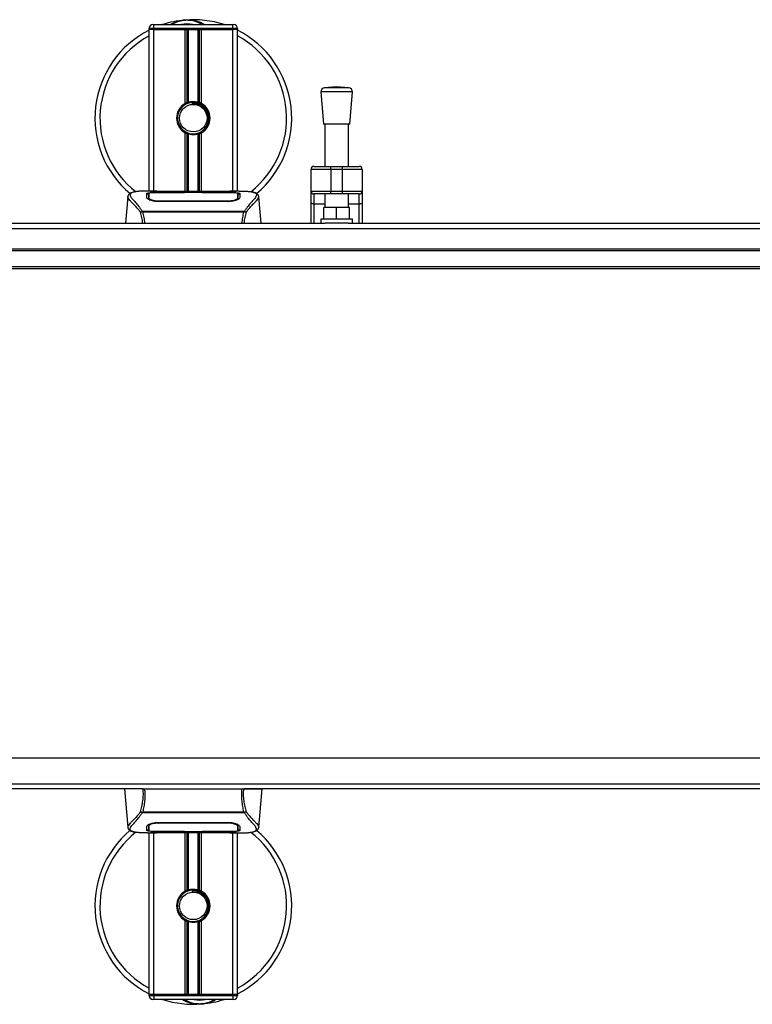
# Model space of a CAD drawing. Header units: millimetres. Extents: x 0 to 420, y 0 to 297.
# Tile 4 of 104: x 69 to 90, y 92 to 120. Entities that reach past the tile are written whole.
import ezdxf

# ---------------------------------------------------------------- set-up
doc = ezdxf.new("R2010")
doc.units = ezdxf.units.MM

msp = doc.modelspace()

# ---------------------------------------------------------------- linework, layer by layer
at = {"color": 7, "linetype": 'Continuous', "lineweight": 25}
for p, q in [((72.64738, 119.37927), (72.64738, 119.4069)), ((72.78553, 119.4069), (72.64738, 119.4069)), ((72.64738, 114.84781), (72.64738, 119.37927)), ((72.78553, 119.37927), (72.64738, 119.37927)), ((72.78553, 119.37927), (72.64738, 119.37927)), ((72.7579, 119.51742), (72.78553, 119.51742)), ((72.78553, 119.4069), (72.78553, 119.51742)), ((72.78553, 119.51742), (74.996, 119.51742)), ((72.78553, 119.4069), (72.78553, 119.37927)), ((74.996, 119.4069), (72.78553, 119.4069)), ((73.66143, 119.37927), (72.78553, 119.37927)), ((72.78553, 119.37927), (74.996, 119.37927)), ((72.78553, 114.84781), (72.78553, 119.37927)), ((73.66143, 117.30242), (73.66143, 119.37927)), ((73.72134, 117.33059), (73.72134, 119.37927)), ((73.75306, 117.34158), (73.75306, 119.37927)), ((74.02848, 117.34158), (74.02848, 119.37927)), ((74.0602, 117.33059), (74.0602, 119.37927)), ((74.1201, 117.30242), (74.1201, 119.37927)), ((74.996, 119.37927), (74.1201, 119.37927)), ((74.996, 119.51742), (75.02363, 119.51742)), ((74.996, 119.4069), (74.996, 119.51742)), ((74.996, 119.37927), (74.996, 119.4069)), ((75.13416, 119.4069), (74.996, 119.4069)), ((75.13416, 119.37927), (74.996, 119.37927)), ((75.13416, 119.37927), (74.996, 119.37927)), ((74.996, 114.84781), (74.996, 119.37927)), ((75.13416, 119.4069), (75.13416, 119.37927)), ((75.13416, 114.84781), (75.13416, 119.37927)), ((77.91498, 117.7727), (77.57468, 117.74673)), ((78.25528, 117.74673), (77.57468, 117.74673)), ((78.25528, 117.74673), (77.91498, 117.7727)), ((77.47289, 117.62812), (77.54196, 116.72272)), ((78.35708, 117.62812), (77.47289, 117.62812)), ((78.288, 116.72272), (78.35708, 117.62812)), ((73.85244, 117.33292), (73.85547, 117.29802)), ((78.288, 116.72272), (77.54196, 116.72272)), ((77.58341, 116.72272), (77.58341, 115.53858)), ((78.24655, 115.53858), (78.24655, 116.72272)), ((73.66143, 114.83284), (73.66143, 116.48256)), ((73.72134, 114.83284), (73.72134, 116.45439)), ((73.75306, 114.83284), (73.75306, 116.4434)), ((74.02848, 114.83284), (74.02848, 116.4434)), ((74.0602, 114.83284), (74.0602, 116.45439)), ((74.1201, 114.83284), (74.1201, 116.48256)), ((77.27947, 115.53858), (77.7492, 115.53858)), ((77.7492, 115.45569), (77.7492, 115.53858)), ((77.7492, 115.53858), (78.08077, 115.53858)), ((78.08077, 115.45569), (78.08077, 115.53858)), ((78.08077, 115.53858), (78.55049, 115.53858)), ((77.19658, 114.84781), (77.19658, 115.45569)), ((77.7492, 115.45569), (77.19658, 115.45569)), ((78.08077, 115.45569), (77.7492, 115.45569)), ((77.7492, 115.45569), (77.7492, 114.84781)), ((78.08077, 114.84781), (78.08077, 115.45569)), ((78.63338, 115.45569), (78.08077, 115.45569)), ((78.63338, 115.45569), (78.63338, 114.84781)), ((72.05119, 114.68553), (71.98663, 113.94761)), ((72.05107, 114.68335), (72.05216, 114.68544)), ((72.86565, 114.84781), (72.60766, 114.84781)), ((72.63751, 114.68574), (72.63746, 114.67847)), ((73.66968, 114.80371), (72.91457, 114.80381)), ((72.92369, 114.80819), (73.64209, 114.80819)), ((72.92369, 114.80381), (72.92369, 114.80819)), ((74.71997, 114.83284), (73.06157, 114.83284)), ((74.71993, 114.8328), (73.06161, 114.8328)), ((73.64209, 114.81824), (74.13945, 114.81824)), ((73.64209, 114.81824), (73.64209, 114.80819)), ((73.64209, 114.80819), (73.64209, 114.80371)), ((73.66968, 114.80371), (73.66968, 114.81425)), ((74.11177, 114.81425), (73.66968, 114.81425)), ((74.11177, 114.80371), (74.11177, 114.81425)), ((74.11177, 114.81425), (74.11177, 114.80371)), ((74.13945, 114.81824), (74.13945, 114.80819)), ((74.13945, 114.80819), (74.85785, 114.80819)), ((74.13945, 114.80819), (74.13945, 114.80371)), ((74.85785, 114.80381), (74.85785, 114.80819)), ((75.17406, 114.84781), (74.92075, 114.84781)), ((75.0783, 114.84436), (75.06795, 114.84326)), ((75.14405, 114.68403), (75.14348, 114.77792)), ((75.14429, 114.64465), (75.14403, 114.68403)), ((75.73047, 114.68335), (75.72937, 114.68544)), ((75.7949, 113.94761), (75.73034, 114.68553)), ((77.19658, 114.84781), (77.7492, 114.84781)), ((77.19658, 114.52968), (77.19658, 114.84781)), ((77.7492, 114.76491), (77.27947, 114.76491)), ((77.27947, 114.76491), (77.27947, 114.48213)), ((77.58341, 114.76491), (77.58341, 114.3897)), ((77.7492, 114.84781), (78.08077, 114.84781)), ((77.7492, 114.76491), (77.7492, 114.84781)), ((78.08077, 114.76491), (77.7492, 114.76491)), ((78.08077, 114.84781), (78.63338, 114.84781)), ((78.08077, 114.76491), (78.08077, 114.84781)), ((78.55049, 114.76491), (78.08077, 114.76491)), ((78.24655, 114.3897), (78.24655, 114.76491)), ((78.55049, 114.48213), (78.55049, 114.76491)), ((78.63338, 114.84781), (78.63338, 114.52968)), ((72.91741, 114.57222), (72.91688, 114.55137)), ((74.85785, 114.5509), (72.92369, 114.5509)), ((74.85715, 114.5722), (74.85735, 114.5722)), ((75.14137, 114.6582), (75.14231, 114.62058)), ((77.19658, 113.94761), (77.19658, 114.52968)), ((77.58341, 114.48213), (77.27947, 114.48213)), ((77.27947, 114.48213), (77.27947, 113.94761)), ((78.55049, 114.48213), (78.24655, 114.48213)), ((78.55049, 113.94761), (78.55049, 114.48213)), ((78.63338, 114.52968), (78.63338, 113.94761)), ((72.44983, 114.26799), (72.45591, 114.28231)), ((72.45591, 114.28231), (75.32634, 114.28231)), ((75.31178, 114.25135), (72.46969, 114.25135)), ((75.32634, 114.28231), (75.33156, 114.2682)), ((77.55578, 114.05813), (77.55578, 114.3897)), ((77.91498, 114.3897), (77.55578, 114.3897)), ((77.91498, 114.05813), (77.91498, 114.3897)), ((78.27418, 114.3897), (77.91498, 114.3897)), ((78.27418, 114.05813), (78.27418, 114.3897)), ((57.42278, 113.94761), (77.5914, 113.94761)), ((77.47289, 114.05813), (77.47289, 113.94761)), ((78.35708, 114.05813), (77.47289, 114.05813)), ((78.23856, 113.94761), (77.5914, 113.94761)), ((78.23856, 113.94761), (102.45917, 113.94761)), ((78.35708, 113.94761), (78.35708, 114.05813)), ((57.42278, 113.79628), (223.20794, 113.79628)), ((57.42278, 113.22921), (223.20794, 113.22921)), ((57.42278, 113.17395), (223.20794, 113.17395)), ((57.42278, 112.73185), (223.20794, 112.73185)), ((57.42278, 112.67659), (223.20794, 112.67659)), ((222.76584, 98.93243), (56.98068, 98.93243)), ((57.8925, 98.21403), (139.26538, 98.21403)), ((72.47241, 98.07587), (64.61561, 98.07587)), ((71.95661, 98.07587), (72.05119, 96.99477)), ((72.52203, 98.07587), (75.2595, 98.07587)), ((138.897, 98.07587), (75.30914, 98.07587)), ((75.73034, 96.99477), (75.82493, 98.07587)), ((72.4552, 97.39798), (72.44998, 97.41209)), ((75.32563, 97.39798), (72.4552, 97.39798)), ((72.46976, 97.42894), (75.31184, 97.42894)), ((75.3317, 97.4123), (75.32563, 97.39798)), ((72.05107, 96.99694), (72.05216, 96.99485)), ((72.63725, 97.03564), (72.63751, 96.99626)), ((72.63749, 96.99627), (72.63805, 96.90237)), ((72.64016, 97.02209), (72.63923, 97.05972)), ((72.92369, 97.12939), (74.85785, 97.12939)), ((72.92438, 97.10809), (72.92419, 97.10809)), ((74.86413, 97.10808), (74.86466, 97.12892)), ((75.14403, 96.99455), (75.14407, 97.00182)), ((75.73047, 96.99694), (75.72937, 96.99485)), ((72.60748, 96.83249), (72.86079, 96.83249)), ((72.64738, 92.30102), (72.64738, 96.83249)), ((72.70324, 96.83594), (72.71359, 96.83703)), ((72.78553, 92.30102), (72.78553, 96.83249)), ((72.92369, 96.87649), (72.92369, 96.8721)), ((73.64209, 96.8721), (72.92369, 96.8721)), ((73.06157, 96.84745), (74.71997, 96.84745)), ((73.06161, 96.84749), (74.71993, 96.84749)), ((73.64209, 96.8721), (73.64209, 96.87658)), ((73.64209, 96.86205), (73.64209, 96.8721)), ((74.13945, 96.86205), (73.64209, 96.86205)), ((73.66143, 95.19774), (73.66143, 96.84745)), ((73.66977, 96.87658), (73.66977, 96.86605)), ((73.66977, 96.86605), (73.66977, 96.87658)), ((73.66977, 96.86605), (74.11186, 96.86605)), ((73.72134, 95.2259), (73.72134, 96.84745)), ((73.75306, 95.23689), (73.75306, 96.84745)), ((74.02848, 95.23689), (74.02848, 96.84745)), ((74.0602, 95.2259), (74.0602, 96.84745)), ((74.11186, 96.87658), (74.86696, 96.87648)), ((74.11186, 96.87658), (74.11186, 96.86605)), ((74.1201, 95.19774), (74.1201, 96.84745)), ((74.13945, 96.8721), (74.13945, 96.87658)), ((74.13945, 96.86205), (74.13945, 96.8721)), ((74.85785, 96.8721), (74.13945, 96.8721)), ((74.85785, 96.87649), (74.85785, 96.8721)), ((74.91588, 96.83249), (75.17388, 96.83249)), ((74.996, 92.30102), (74.996, 96.83249)), ((75.13416, 92.30102), (75.13416, 96.83249)), ((73.85244, 95.22823), (73.85547, 95.19333)), ((73.66143, 92.30102), (73.66143, 94.37787)), ((73.72134, 92.30102), (73.72134, 94.3497)), ((73.75306, 92.30102), (73.75306, 94.33872)), ((74.02848, 92.30102), (74.02848, 94.33872)), ((74.0602, 92.30102), (74.0602, 94.3497)), ((74.1201, 92.30102), (74.1201, 94.37787)), ((72.78553, 92.30102), (72.64738, 92.30102)), ((72.64738, 92.27339), (72.64738, 92.30102)), ((72.64738, 92.30102), (72.78553, 92.30102)), ((73.66143, 92.30102), (72.78553, 92.30102)), ((74.996, 92.30102), (72.78553, 92.30102)), ((72.78553, 92.30102), (72.78553, 92.27339)), ((74.996, 92.30102), (74.1201, 92.30102)), ((75.13416, 92.30102), (74.996, 92.30102)), ((74.996, 92.27339), (74.996, 92.30102)), ((74.996, 92.30102), (75.13416, 92.30102)), ((75.13416, 92.30102), (75.13416, 92.27339)), ((72.64738, 92.27339), (72.78553, 92.27339)), ((72.78553, 92.16287), (72.7579, 92.16287)), ((72.78553, 92.27339), (74.996, 92.27339)), ((72.78553, 92.27339), (72.78553, 92.16287)), ((74.996, 92.16287), (72.78553, 92.16287)), ((74.996, 92.27339), (75.13416, 92.27339)), ((74.996, 92.27339), (74.996, 92.16287)), ((75.02363, 92.16287), (74.996, 92.16287))]:
    msp.add_line(p, q, dxfattribs=at)
at = {"color": 7, "linetype": 'Continuous', "lineweight": 25, "flags": 128}
for points in [[(74.86697, 114.80381), (74.50157, 114.80375), (74.11177, 114.80371)], [(74.86413, 114.57222), (74.85784, 114.5722), (74.85735, 114.5722)], [(77.27947, 114.48213), (77.2633, 114.48305), (77.24775, 114.48575), (77.23342, 114.49015), (77.22086, 114.49606), (77.21055, 114.50327), (77.20289, 114.51149), (77.19817, 114.5204), (77.19658, 114.52968)], [(78.63338, 114.52968), (78.63179, 114.5204), (78.62707, 114.51149), (78.61941, 114.50327), (78.60911, 114.49606), (78.59654, 114.49015), (78.58221, 114.48575), (78.56666, 114.48305), (78.55049, 114.48213)], [(72.9174, 97.10807), (72.92369, 97.10809), (72.92419, 97.10809)], [(72.91457, 96.87648), (73.27997, 96.87655), (73.66977, 96.87658)]]:
    msp.add_lwpolyline(points, dxfattribs=at)
at = {"color": 7, "linetype": 'Continuous', "lineweight": 25}
for centre in [(73.89077, 116.89249), (73.89077, 94.7878)]:
    msp.add_circle(centre, 0.38683, dxfattribs=at)
for centre, radius, start, end in [((73.89077, 116.89249), 2.76309, 94.974241, 108.194872), ((73.71348, 118.92947), 0.7184, 54.926098, 125.073902), ((73.89077, 116.89249), 2.76309, 71.805128, 94.974241), ((72.7579, 119.4069), 0.11052, 90, 180), ((73.71348, 118.92947), 0.60788, 75.287788, 104.712212), ((75.02363, 119.4069), 0.11052, 0, 90), ((73.89077, 116.89249), 2.76309, 116.743684, 229.984768), ((73.89077, 116.89249), 2.62065, 118.324088, 232.137337), ((73.89077, 116.89249), 2.76309, 310.046839, 63.256316), ((73.89077, 116.89249), 2.62065, 308.047069, 61.675912), ((77.58309, 117.63653), 0.11052, 94.362914, 184.362914), ((78.24687, 117.63653), 0.11052, 355.637086, 85.637086), ((73.89077, 116.89249), 0.46972, 119.224658, 240.775342), ((73.89077, 116.89249), 0.44209, 94.974241, 274.974241), ((73.89077, 116.89249), 0.46972, 111.143405, 119.224658), ((73.89077, 116.89249), 0.46972, 60.775342, 68.856595), ((73.89077, 116.89249), 0.46972, 299.224658, 60.775342), ((73.89077, 116.89249), 0.46972, 240.775342, 248.856595), ((73.89077, 116.89249), 0.46972, 291.143405, 299.224658), ((77.27947, 115.45569), 0.08289, 90, 180), ((78.55049, 115.45569), 0.08289, 0, 90), ((77.27947, 114.84781), 0.08289, 180, 270), ((78.55049, 114.84781), 0.08289, 270, 0), ((73.89077, 94.7878), 2.76309, 130.046839, 243.256316), ((73.89077, 94.7878), 2.62065, 128.047069, 241.675912), ((73.89077, 94.7878), 2.76309, 296.743684, 49.984768), ((73.89077, 94.7878), 2.62065, 298.324088, 52.137337), ((73.89077, 94.7878), 0.46972, 119.224658, 240.775342), ((73.89077, 94.7878), 0.44209, 94.974241, 274.974241), ((73.89077, 94.7878), 0.46972, 111.143405, 119.224658), ((73.89077, 94.7878), 0.46972, 60.775342, 68.856595), ((73.89077, 94.7878), 0.46972, 299.224658, 60.775342), ((73.89077, 94.7878), 0.46972, 240.775342, 248.856595), ((73.89077, 94.7878), 0.46972, 291.143405, 299.224658), ((72.7579, 92.27339), 0.11052, 180, 270), ((73.89077, 94.7878), 2.76309, 251.805128, 274.974241), ((74.06806, 92.75082), 0.7184, 234.926098, 305.073902), ((74.06806, 92.75082), 0.60788, 255.287788, 284.712212), ((73.89077, 94.7878), 2.76309, 274.974241, 288.194872), ((75.02363, 92.27339), 0.11052, 270, 0)]:
    msp.add_arc(centre, radius, start, end, dxfattribs=at)
for points, knots in [([(73.25011, 119.51742), (73.25461, 119.52038), (73.32802, 119.56876), (73.46331, 119.61583), (73.59613, 119.64035), (73.65072, 119.64513), (73.65119, 119.64517)], [0, 0, 0, 0, 0.03729849, 0.60902041, 0.99664446, 1, 1, 1, 1]), ([(73.65119, 119.64517), (73.65166, 119.64521), (73.66428, 119.64632), (73.67699, 119.64582), (73.68924, 119.64535)], [0, 0, 0, 0, 0.037109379, 1, 1, 1, 1]), ([(73.72705, 119.64541), (73.75662, 119.64618), (73.86643, 119.64904), (74.01396, 119.61241), (74.14591, 119.56025), (74.19741, 119.5282), (74.21472, 119.51742)], [0, 0, 0, 0, 0.17640166, 0.65503379, 0.8840221, 1, 1, 1, 1]), ([(73.72134, 117.33059), (73.72247, 117.33103), (73.72592, 117.33235), (73.73315, 117.33502), (73.74278, 117.33834), (73.74957, 117.3405), (73.75281, 117.3415), (73.75306, 117.34158)], [0, 0, 0, 0, 0.13279182, 0.40328924, 0.68794599, 0.97624213, 1, 1, 1, 1]), ([(73.75306, 117.34158), (73.7661, 117.34522), (73.81043, 117.35761), (73.89168, 117.3656), (73.97327, 117.35687), (74.0142, 117.34553), (74.02848, 117.34158)], [0, 0, 0, 0, 0.15316231, 0.52061175, 0.83276392, 1, 1, 1, 1]), ([(73.85244, 117.33292), (73.90837, 117.33163), (74.02178, 117.32901), (74.17345, 117.24562), (74.28439, 117.11625), (74.34016, 116.95321), (74.32853, 116.78434), (74.27482, 116.65025), (74.21222, 116.59726), (74.19147, 116.57968)], [0, 0, 0, 0, 0.153256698, 0.3107756, 0.462217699, 0.61755972, 0.774365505, 0.925184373, 1, 1, 1, 1]), ([(73.9291, 116.45206), (73.97734, 116.46223), (74.07381, 116.48256), (74.19534, 116.57164), (74.28196, 116.69257), (74.32255, 116.8354), (74.3127, 116.98184), (74.25553, 117.11557), (74.15771, 117.22189), (74.03117, 117.28784), (73.92532, 117.30394), (73.86737, 117.29902), (73.85547, 117.29802)], [0, 0, 0, 0, 0.110298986, 0.220597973, 0.330896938, 0.441269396, 0.548938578, 0.656287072, 0.763696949, 0.868649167, 0.973047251, 1, 1, 1, 1]), ([(74.02848, 117.34158), (74.03013, 117.34106), (74.0347, 117.33964), (74.04296, 117.33691), (74.05249, 117.33353), (74.05763, 117.33157), (74.0602, 117.33059)], [0, 0, 0, 0, 0.15557258, 0.42978375, 0.7145238, 1, 1, 1, 1]), ([(73.75306, 116.4434), (73.75235, 116.44362), (73.74881, 116.44471), (73.74172, 116.447), (73.73217, 116.45031), (73.72532, 116.45285), (73.72211, 116.45409), (73.72134, 116.45439)], [0, 0, 0, 0, 0.06768855, 0.33799524, 0.61961326, 0.90796392, 1, 1, 1, 1]), ([(74.02848, 116.4434), (74.00062, 116.43637), (73.94397, 116.42206), (73.84986, 116.42168), (73.7868, 116.43337), (73.75716, 116.44219), (73.75306, 116.4434)], [0, 0, 0, 0, 0.31763159, 0.64587204, 0.9510876, 1, 1, 1, 1]), ([(74.0602, 116.45439), (74.05972, 116.4542), (74.05704, 116.45317), (74.05102, 116.45091), (74.04164, 116.44761), (74.03379, 116.44505), (74.02961, 116.44376), (74.02848, 116.4434)], [0, 0, 0, 0, 0.05704611, 0.3223495, 0.60367528, 0.89214027, 1, 1, 1, 1]), ([(72.40673, 114.25359), (72.39021, 114.27553), (72.3402, 114.34197), (72.25782, 114.43343), (72.17184, 114.52023), (72.10625, 114.58499), (72.05932, 114.64166), (72.05407, 114.66821), (72.05107, 114.68335)], [0, 0, 0, 0, 0.08424716, 0.25508672, 0.42672547, 0.59796341, 0.77060237, 1, 1, 1, 1]), ([(72.23145, 114.82165), (72.22022, 114.81953), (72.19162, 114.81412), (72.15889, 114.803), (72.13201, 114.79078), (72.11565, 114.78098), (72.1042, 114.77239), (72.09621, 114.7653), (72.09047, 114.7597), (72.08667, 114.75589), (72.08407, 114.7534), (72.0829, 114.75232), (72.08225, 114.75174), (72.08175, 114.7513), (72.08141, 114.751), (72.08107, 114.75071), (72.08063, 114.75034), (72.0801, 114.7499), (72.07923, 114.7492), (72.07834, 114.7485), (72.0772, 114.74762), (72.07562, 114.74627), (72.07487, 114.74568), (72.07282, 114.74285), (72.07218, 114.74193), (72.07172, 114.74123), (72.07123, 114.74049), (72.07052, 114.73939), (72.06907, 114.73706), (72.06727, 114.73401), (72.06116, 114.72302), (72.05484, 114.70812), (72.05255, 114.69399), (72.05122, 114.68582)], [0, 0, 0, 0, 0.133461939, 0.340169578, 0.461609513, 0.557307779, 0.629922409, 0.682177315, 0.716929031, 0.737114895, 0.742721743, 0.744604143, 0.745979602, 0.74651976, 0.746992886, 0.747431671, 0.747871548, 0.748863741, 0.75011647, 0.753973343, 0.75908593, 0.768626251, 0.788210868, 0.790947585, 0.791975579, 0.79286909, 0.79373558, 0.794684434, 0.797103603, 0.8047367, 0.816243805, 0.893716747, 1, 1, 1, 1]), ([(72.25003, 114.82429), (72.23921, 114.82207), (72.21609, 114.81732), (72.17464, 114.80435), (72.13359, 114.78291), (72.11184, 114.74599), (72.12187, 114.70552), (72.14577, 114.66771), (72.16707, 114.6399), (72.19454, 114.60739), (72.227, 114.57095), (72.26533, 114.52834), (72.30776, 114.47941), (72.3539, 114.42248), (72.40379, 114.35836), (72.43768, 114.30891), (72.45591, 114.28231)], [0, 0, 0, 0, 0.06157012, 0.13151171, 0.27071941, 0.40337504, 0.53510625, 0.58328098, 0.63315897, 0.68442904, 0.73675836, 0.78384784, 0.83893216, 0.89157329, 0.94168727, 1, 1, 1, 1]), ([(72.60766, 114.84776), (72.60475, 114.84777), (72.59399, 114.84784), (72.57309, 114.84773), (72.54753, 114.84755), (72.52214, 114.84719), (72.49695, 114.84666), (72.47053, 114.84588), (72.44182, 114.84473), (72.4069, 114.84291), (72.36978, 114.84026), (72.33135, 114.83662), (72.29439, 114.83208), (72.26707, 114.82814), (72.25274, 114.8249), (72.25003, 114.82429)], [0, 0, 0, 0, 0.02762691, 0.10239616, 0.17945658, 0.24994161, 0.31702439, 0.38965422, 0.46782264, 0.55148696, 0.67182448, 0.76737343, 0.86398611, 0.97427426, 1, 1, 1, 1]), ([(72.58359, 114.7773), (72.58725, 114.78138), (72.59455, 114.78954), (72.65313, 114.79861), (72.73956, 114.80478), (72.83532, 114.80777), (72.89857, 114.80808), (72.92369, 114.80819)], [0, 0, 0, 0, 0.21521677, 0.43046232, 0.64509935, 0.85904026, 1, 1, 1, 1]), ([(72.58659, 114.66275), (72.58594, 114.68743), (72.58497, 114.72453), (72.58411, 114.7574), (72.58377, 114.77066), (72.58359, 114.7773)], [0, 0, 0, 0, 0.49858361, 0.74918971, 1, 1, 1, 1]), ([(72.6216, 114.76438), (72.61015, 114.76225), (72.58706, 114.75798), (72.58492, 114.75234), (72.58384, 114.7495)], [0, 0, 0, 0, 0.49631334, 1, 1, 1, 1]), ([(72.63745, 114.67847), (72.63738, 114.66625), (72.63726, 114.64524), (72.637, 114.62283), (72.6369, 114.61345)], [0, 0, 0, 0, 0.58164119, 1, 1, 1, 1]), ([(72.63808, 114.77792), (72.63808, 114.77767), (72.6379, 114.74694), (72.63769, 114.71621), (72.63748, 114.68574)], [0, 0, 0, 0, 0.00827271, 1, 1, 1, 1]), ([(72.63808, 114.77785), (72.6379, 114.7486), (72.63772, 114.7179), (72.63752, 114.68719), (72.63751, 114.68574)], [0, 0, 0, 0, 0.952640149, 1, 1, 1, 1]), ([(72.91457, 114.80381), (72.88361, 114.80358), (72.82169, 114.80311), (72.73912, 114.7993), (72.67662, 114.79323), (72.6429, 114.78578), (72.63947, 114.78014), (72.63808, 114.77785)], [0, 0, 0, 0, 0.21287602, 0.42573624, 0.63903454, 0.85331242, 1, 1, 1, 1]), ([(72.64016, 114.6582), (72.64014, 114.65968), (72.63967, 114.68713), (72.63905, 114.72158), (72.63846, 114.75567), (72.6382, 114.77075), (72.63808, 114.77765), (72.63808, 114.77785)], [0, 0, 0, 0, 0.02546624, 0.4713629, 0.73178735, 0.99246436, 1, 1, 1, 1]), ([(73.06161, 114.8328), (73.0429, 114.83284), (72.98251, 114.83294), (72.8836, 114.83418), (72.78267, 114.83675), (72.714, 114.83971), (72.68173, 114.84245), (72.69606, 114.84372), (72.70323, 114.84436)], [0, 0, 0, 0, 0.082154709, 0.265139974, 0.448671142, 0.632499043, 0.816300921, 1, 1, 1, 1]), ([(72.73669, 114.83892), (72.72691, 114.8394), (72.71118, 114.84018), (72.70114, 114.8413), (72.70214, 114.84111), (72.70239, 114.84106)], [0, 0, 0, 0, 0.55060159, 0.88501525, 1, 1, 1, 1]), ([(72.70323, 114.84436), (72.76298, 114.84595), (72.86227, 114.84861), (73.01395, 114.84668), (73.11431, 114.84326), (73.17288, 114.838), (73.18459, 114.83694)], [0, 0, 0, 0, 0.30152184, 0.50104725, 0.90023015, 1, 1, 1, 1]), ([(72.7244, 114.83963), (72.72412, 114.83979), (72.72078, 114.84167), (72.7136, 114.84359), (72.70669, 114.8441), (72.70323, 114.84436)], [0, 0, 0, 0, 0.04443315, 0.52221653, 1, 1, 1, 1]), ([(73.06161, 114.83285), (73.0373, 114.8329), (72.98644, 114.833), (72.91213, 114.83388), (72.84219, 114.83524), (72.78421, 114.83693), (72.7484, 114.83824), (72.73769, 114.83887), (72.73669, 114.83892)], [0, 0, 0, 0, 0.18189708, 0.38061319, 0.58093849, 0.78035725, 0.97967552, 1, 1, 1, 1]), ([(73.20532, 114.83284), (73.202, 114.83403), (73.19529, 114.83643), (73.18818, 114.83677), (73.18459, 114.83694)], [0, 0, 0, 0, 0.49524741, 1, 1, 1, 1]), ([(74.59694, 114.83694), (74.59335, 114.83677), (74.58624, 114.83643), (74.57954, 114.83403), (74.57622, 114.83284)], [0, 0, 0, 0, 0.50476564, 1, 1, 1, 1]), ([(74.59694, 114.83694), (74.63382, 114.83981), (74.69511, 114.84458), (74.83269, 114.84771), (74.95686, 114.8494), (75.05805, 114.8452), (75.0783, 114.84436)], [0, 0, 0, 0, 0.30143784, 0.50095323, 0.90014009, 1, 1, 1, 1]), ([(75.06593, 114.84019), (75.05689, 114.83958), (75.0341, 114.83804), (74.95519, 114.8355), (74.84532, 114.83327), (74.76172, 114.83296), (74.71993, 114.8328)], [0, 0, 0, 0, 0.17981299, 0.45378319, 0.72700373, 1, 1, 1, 1]), ([(74.85785, 114.80819), (74.896, 114.80793), (74.97231, 114.80739), (75.07405, 114.80302), (75.15094, 114.7959), (75.19216, 114.78698), (75.19628, 114.78009), (75.19794, 114.7773)], [0, 0, 0, 0, 0.21341182, 0.42681727, 0.64048529, 0.85457431, 1, 1, 1, 1]), ([(75.14346, 114.77785), (75.14044, 114.78119), (75.13442, 114.78789), (75.08649, 114.79554), (75.0159, 114.80086), (74.93816, 114.80346), (74.88705, 114.80371), (74.86697, 114.80381)], [0, 0, 0, 0, 0.21612272, 0.43228358, 0.64748247, 0.86145988, 1, 1, 1, 1]), ([(75.0783, 114.84436), (75.0824, 114.84408), (75.09538, 114.8432), (75.0954, 114.84179), (75.07195, 114.84051), (75.06593, 114.84019)], [0, 0, 0, 0, 0.25540478, 0.808946, 1, 1, 1, 1]), ([(75.08019, 114.84124), (75.0802, 114.84124), (75.08103, 114.84139), (75.07723, 114.84081), (75.06999, 114.84035), (75.06593, 114.8401)], [0, 0, 0, 0, 0.00626083, 0.44327513, 1, 1, 1, 1]), ([(75.14346, 114.77785), (75.14345, 114.77765), (75.14325, 114.7659), (75.14287, 114.7442), (75.14218, 114.7042), (75.14168, 114.67626), (75.1414, 114.65968), (75.14137, 114.6582)], [0, 0, 0, 0, 0.007519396, 0.456665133, 0.715355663, 0.974525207, 1, 1, 1, 1]), ([(75.14403, 114.68403), (75.14402, 114.68543), (75.14392, 114.70099), (75.14373, 114.73226), (75.14355, 114.76214), (75.14346, 114.77785)], [0, 0, 0, 0, 0.04480435, 0.49764008, 1, 1, 1, 1]), ([(75.14462, 114.61427), (75.14452, 114.62326), (75.14427, 114.64542), (75.14415, 114.6661), (75.14408, 114.67839)], [0, 0, 0, 0, 0.40550496, 1, 1, 1, 1]), ([(75.1977, 114.7495), (75.19592, 114.75374), (75.19352, 114.75944), (75.16658, 114.7634), (75.15965, 114.76441)], [0, 0, 0, 0, 0.74296977, 1, 1, 1, 1]), ([(75.17406, 114.84776), (75.17945, 114.84777), (75.21026, 114.84786), (75.27584, 114.84724), (75.3469, 114.8447), (75.3996, 114.84115), (75.42622, 114.83891), (75.45123, 114.83641), (75.47291, 114.83388), (75.49424, 114.831), (75.51315, 114.82796), (75.52754, 114.82542), (75.53466, 114.82387), (75.53555, 114.82367)], [0, 0, 0, 0, 0.04881498, 0.27892257, 0.54515535, 0.62717383, 0.69834333, 0.75858144, 0.82840444, 0.87364995, 0.93389274, 0.99178224, 1, 1, 1, 1]), ([(75.19794, 114.7773), (75.19777, 114.7707), (75.19734, 114.75416), (75.19645, 114.71997), (75.19545, 114.68184), (75.19494, 114.66275)], [0, 0, 0, 0, 0.249392, 0.62414375, 1, 1, 1, 1]), ([(75.53555, 114.82367), (75.5407, 114.82259), (75.55163, 114.8203), (75.56718, 114.81635), (75.5821, 114.81201), (75.60686, 114.80359), (75.63589, 114.78949), (75.66064, 114.76498), (75.66738, 114.73384), (75.65396, 114.69321), (75.61661, 114.64094), (75.55626, 114.57281), (75.47449, 114.48151), (75.40274, 114.39211), (75.35291, 114.3224), (75.335, 114.29538), (75.32634, 114.28231)], [0, 0, 0, 0, 0.02969414, 0.06305591, 0.09492768, 0.12531521, 0.23205808, 0.32960303, 0.43327649, 0.53202469, 0.63076786, 0.73507022, 0.83793216, 0.94137578, 0.97165063, 1, 1, 1, 1]), ([(75.37482, 114.25361), (75.39133, 114.27554), (75.44134, 114.34197), (75.52372, 114.43343), (75.6097, 114.52023), (75.67529, 114.58499), (75.72221, 114.64166), (75.72747, 114.66821), (75.73047, 114.68335)], [0, 0, 0, 0, 0.0842305, 0.25507317, 0.42671503, 0.59795609, 0.7705982, 1, 1, 1, 1]), ([(75.73032, 114.68582), (75.72899, 114.69399), (75.7267, 114.70812), (75.72037, 114.72302), (75.71427, 114.73401), (75.71247, 114.73706), (75.71102, 114.73939), (75.71031, 114.74049), (75.70982, 114.74123), (75.70935, 114.74193), (75.70872, 114.74285), (75.70667, 114.74568), (75.70587, 114.74631), (75.70402, 114.74788), (75.7027, 114.74888), (75.70144, 114.74989), (75.70091, 114.75033), (75.70047, 114.75071), (75.70013, 114.75099), (75.69979, 114.75129), (75.69929, 114.75173), (75.69845, 114.75249), (75.69737, 114.75349), (75.69478, 114.75597), (75.69109, 114.75968), (75.68533, 114.76529), (75.67735, 114.77238), (75.6659, 114.78097), (75.64955, 114.79078), (75.62265, 114.80298), (75.59178, 114.8136), (75.56529, 114.81866), (75.55613, 114.82041)], [0, 0, 0, 0, 0.10895151, 0.18836403, 0.20015725, 0.20797863, 0.21045693, 0.21142904, 0.21231706, 0.21323322, 0.21428764, 0.21709508, 0.23718398, 0.24934952, 0.25616294, 0.25744907, 0.25846748, 0.25891857, 0.25936812, 0.25985246, 0.2604052, 0.2618126, 0.26492315, 0.26948017, 0.29015729, 0.32576371, 0.37931044, 0.4537257, 0.55180182, 0.67626306, 0.8881219, 1, 1, 1, 1]), ([(72.92369, 114.5509), (72.88781, 114.55239), (72.81613, 114.55536), (72.71954, 114.57697), (72.64243, 114.60589), (72.59506, 114.6365), (72.58917, 114.65475), (72.58659, 114.66275)], [0, 0, 0, 0, 0.199131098, 0.397931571, 0.605889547, 0.827379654, 1, 1, 1, 1]), ([(72.6323, 114.63426), (72.63355, 114.62503), (72.63498, 114.61441), (72.6554, 114.60364), (72.6581, 114.60222)], [0, 0, 0, 0, 0.86801111, 1, 1, 1, 1]), ([(72.639, 114.61205), (72.63914, 114.61737), (72.63952, 114.63275), (72.63991, 114.64813), (72.64016, 114.6582)], [0, 0, 0, 0, 0.3458763, 1, 1, 1, 1]), ([(72.64016, 114.6582), (72.64335, 114.64987), (72.64973, 114.6332), (72.69826, 114.60722), (72.7694, 114.58591), (72.84697, 114.57402), (72.89767, 114.57272), (72.91741, 114.57222)], [0, 0, 0, 0, 0.21773223, 0.43557879, 0.65075483, 0.86407246, 1, 1, 1, 1]), ([(72.91741, 114.57222), (72.9195, 114.57221), (73.14064, 114.57156), (73.78722, 114.57233), (74.43171, 114.57225), (74.85715, 114.5722)], [0, 0, 0, 0, 0.00323915, 0.34201142, 1, 1, 1, 1]), ([(75.19494, 114.66275), (75.19066, 114.65218), (75.1821, 114.63104), (75.11959, 114.59673), (75.02861, 114.56758), (74.9344, 114.55258), (74.87652, 114.55131), (74.85785, 114.5509)], [0, 0, 0, 0, 0.2254673, 0.45085364, 0.67736923, 0.89591171, 1, 1, 1, 1]), ([(74.86413, 114.57222), (74.89514, 114.5734), (74.95715, 114.57577), (75.03983, 114.59284), (75.10234, 114.61578), (75.13616, 114.63903), (75.13986, 114.65264), (75.14137, 114.6582)], [0, 0, 0, 0, 0.2128654, 0.42572184, 0.63872248, 0.85234986, 1, 1, 1, 1]), ([(74.86494, 114.5403), (74.86493, 114.54055), (74.86467, 114.55119), (74.8644, 114.56183), (74.86413, 114.57222)], [0, 0, 0, 0, 0.023427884, 1, 1, 1, 1]), ([(75.11473, 114.59757), (75.12381, 114.60281), (75.14547, 114.61533), (75.14785, 114.6273), (75.14924, 114.63426)], [0, 0, 0, 0, 0.41900897, 1, 1, 1, 1]), ([(72.40677, 114.25367), (72.41048, 114.25578), (72.41796, 114.26003), (72.43252, 114.26528), (72.44366, 114.26753), (72.44952, 114.26815), (72.44985, 114.26819)], [0, 0, 0, 0, 0.32361461, 0.65359013, 0.98086966, 1, 1, 1, 1]), ([(72.47417, 113.94761), (72.46589, 113.99966), (72.449, 114.10582), (72.42103, 114.20375), (72.40677, 114.25367)], [0, 0, 0, 0, 0.49025565, 1, 1, 1, 1]), ([(72.4697, 114.25135), (72.46956, 114.25145), (72.46233, 114.25662), (72.45602, 114.26236), (72.44983, 114.26799)], [0, 0, 0, 0, 0.01890165, 1, 1, 1, 1]), ([(72.46969, 114.25135), (72.48076, 114.20232), (72.50283, 114.10448), (72.5195, 114.00132), (72.52191, 113.94785), (72.52192, 113.94761)], [0, 0, 0, 0, 0.49992462, 0.99775327, 1, 1, 1, 1]), ([(75.25879, 113.94761), (75.26462, 114.00037), (75.27621, 114.10518), (75.29998, 114.20285), (75.31178, 114.25135)], [0, 0, 0, 0, 0.50345062, 1, 1, 1, 1]), ([(75.37478, 114.25369), (75.3608, 114.20393), (75.33325, 114.10583), (75.31633, 113.99984), (75.308, 113.94761)], [0, 0, 0, 0, 0.50728505, 1, 1, 1, 1]), ([(75.33175, 114.26804), (75.32538, 114.26256), (75.31888, 114.25696), (75.31191, 114.25145), (75.31178, 114.25135)], [0, 0, 0, 0, 0.98124308, 1, 1, 1, 1]), ([(75.33165, 114.2682), (75.33199, 114.26816), (75.33787, 114.26754), (75.34902, 114.26529), (75.36359, 114.26005), (75.37107, 114.25579), (75.37478, 114.25369)], [0, 0, 0, 0, 0.0200108, 0.34699568, 0.67667396, 1, 1, 1, 1]), ([(72.48208, 98.07587), (72.42016, 98.07587), (72.29504, 98.07587), (72.1371, 98.07587), (72.01744, 98.07587), (71.96264, 98.07587), (71.95877, 98.07587), (71.95734, 98.07587)], [0, 0, 0, 0, 0.19021219, 0.38439888, 0.61699389, 0.85869403, 1, 1, 1, 1]), ([(72.40676, 97.4266), (72.42053, 97.47647), (72.44819, 97.57661), (72.47684, 97.73727), (72.49187, 97.90484), (72.48535, 98.01879), (72.48208, 98.07587)], [0, 0, 0, 0, 0.24872742, 0.49949886, 0.74927865, 1, 1, 1, 1]), ([(72.52203, 98.07587), (72.52572, 98.0181), (72.5331, 97.90266), (72.52511, 97.7348), (72.50484, 97.57534), (72.4814, 97.4775), (72.46976, 97.42894)], [0, 0, 0, 0, 0.25759359, 0.51473288, 0.75915094, 1, 1, 1, 1]), ([(72.48208, 98.07587), (72.4848, 98.07587), (72.49026, 98.07587), (72.50018, 98.07587), (72.51086, 98.07587), (72.5183, 98.07587), (72.52203, 98.07587)], [0, 0, 0, 0, 0.24915906, 0.49997617, 0.7491747, 1, 1, 1, 1]), ([(75.31184, 97.42894), (75.30045, 97.47788), (75.2777, 97.57554), (75.25733, 97.7347), (75.24866, 97.90214), (75.25588, 98.01789), (75.2595, 98.07587)], [0, 0, 0, 0, 0.24242241, 0.48382845, 0.74145736, 1, 1, 1, 1]), ([(75.2595, 98.07587), (75.26693, 98.07587), (75.27808, 98.07587), (75.29127, 98.07587), (75.29673, 98.07587), (75.29946, 98.07587)], [0, 0, 0, 0, 0.4987145, 0.74874936, 1, 1, 1, 1]), ([(75.29946, 98.07587), (75.29613, 98.01861), (75.28949, 97.90438), (75.30409, 97.73695), (75.33273, 97.57632), (75.36072, 97.47664), (75.37477, 97.42662)], [0, 0, 0, 0, 0.25144081, 0.50156728, 0.74986348, 1, 1, 1, 1]), ([(75.29946, 98.07587), (75.36138, 98.07587), (75.4865, 98.07587), (75.64444, 98.07587), (75.7641, 98.07587), (75.8189, 98.07587), (75.82277, 98.07587), (75.8242, 98.07587)], [0, 0, 0, 0, 0.19021011, 0.38439455, 0.6169912, 0.85869304, 1, 1, 1, 1]), ([(72.40672, 97.42669), (72.3902, 97.40475), (72.3402, 97.33832), (72.25782, 97.24686), (72.17184, 97.16006), (72.10625, 97.0953), (72.05932, 97.03863), (72.05407, 97.01208), (72.05107, 96.99694)], [0, 0, 0, 0, 0.0842305, 0.25507317, 0.42671503, 0.59795609, 0.7705982, 1, 1, 1, 1]), ([(72.24599, 96.85662), (72.24084, 96.8577), (72.22991, 96.85999), (72.21436, 96.86394), (72.19943, 96.86828), (72.17467, 96.87671), (72.14565, 96.8908), (72.1209, 96.91531), (72.11416, 96.94645), (72.12758, 96.98708), (72.16493, 97.03935), (72.22528, 97.10749), (72.30705, 97.19878), (72.37879, 97.28818), (72.42862, 97.35789), (72.44654, 97.38491), (72.4552, 97.39798)], [0, 0, 0, 0, 0.02969414, 0.06305591, 0.09492768, 0.12531521, 0.23205808, 0.32960303, 0.43327649, 0.53202469, 0.63076786, 0.73507022, 0.83793216, 0.94137578, 0.97165063, 1, 1, 1, 1]), ([(72.44989, 97.4121), (72.44955, 97.41213), (72.44367, 97.41275), (72.43252, 97.415), (72.41795, 97.42025), (72.41047, 97.4245), (72.40676, 97.4266)], [0, 0, 0, 0, 0.0200108, 0.34699568, 0.67667396, 1, 1, 1, 1]), ([(72.44979, 97.41225), (72.45616, 97.41774), (72.46265, 97.42333), (72.46963, 97.42884), (72.46976, 97.42894)], [0, 0, 0, 0, 0.98124308, 1, 1, 1, 1]), ([(75.31184, 97.42894), (75.31198, 97.42885), (75.3192, 97.42367), (75.32551, 97.41793), (75.3317, 97.4123)], [0, 0, 0, 0, 0.01890165, 1, 1, 1, 1]), ([(75.5315, 96.856), (75.54233, 96.85822), (75.56545, 96.86297), (75.6069, 96.87594), (75.64795, 96.89738), (75.6697, 96.9343), (75.65966, 96.97477), (75.63577, 97.01258), (75.61446, 97.0404), (75.587, 97.0729), (75.55454, 97.10934), (75.51621, 97.15195), (75.47377, 97.20089), (75.42764, 97.25782), (75.37774, 97.32193), (75.34385, 97.37138), (75.32563, 97.39798)], [0, 0, 0, 0, 0.06157012, 0.13151171, 0.27071941, 0.40337504, 0.53510625, 0.58328098, 0.63315897, 0.68442904, 0.73675836, 0.78384784, 0.83893216, 0.89157329, 0.94168727, 1, 1, 1, 1]), ([(75.37476, 97.42662), (75.37106, 97.42451), (75.36358, 97.42026), (75.34901, 97.41501), (75.33788, 97.41276), (75.33202, 97.41214), (75.33169, 97.4121)], [0, 0, 0, 0, 0.32361461, 0.65359013, 0.98086966, 1, 1, 1, 1]), ([(75.37481, 97.4267), (75.39133, 97.40476), (75.44134, 97.33832), (75.52372, 97.24686), (75.6097, 97.16006), (75.67529, 97.0953), (75.72221, 97.03863), (75.72747, 97.01208), (75.73047, 96.99694)], [0, 0, 0, 0, 0.08424716, 0.25508672, 0.42672547, 0.59796341, 0.77060237, 1, 1, 1, 1]), ([(72.05122, 96.99447), (72.05255, 96.9863), (72.05484, 96.97217), (72.06116, 96.95727), (72.06727, 96.94628), (72.06907, 96.94323), (72.07052, 96.9409), (72.07123, 96.9398), (72.07172, 96.93906), (72.07218, 96.93836), (72.07282, 96.93744), (72.07487, 96.93462), (72.07567, 96.93398), (72.07751, 96.93241), (72.07884, 96.93141), (72.08009, 96.9304), (72.08063, 96.92996), (72.08107, 96.92958), (72.08141, 96.9293), (72.08175, 96.929), (72.08225, 96.92856), (72.08309, 96.9278), (72.08417, 96.9268), (72.08676, 96.92432), (72.09045, 96.92061), (72.0962, 96.915), (72.10418, 96.90792), (72.11564, 96.89932), (72.13199, 96.88952), (72.15889, 96.87732), (72.18976, 96.86669), (72.21625, 96.86163), (72.22541, 96.85988)], [0, 0, 0, 0, 0.10895151, 0.18836403, 0.20015725, 0.20797863, 0.21045693, 0.21142904, 0.21231706, 0.21323322, 0.21428764, 0.21709508, 0.23718398, 0.24934952, 0.25616294, 0.25744907, 0.25846748, 0.25891857, 0.25936812, 0.25985246, 0.2604052, 0.2618126, 0.26492315, 0.26948017, 0.29015729, 0.32576371, 0.37931044, 0.4537257, 0.55180182, 0.67626306, 0.8881219, 1, 1, 1, 1]), ([(72.58359, 96.90299), (72.58377, 96.9096), (72.5842, 96.92613), (72.58509, 96.96032), (72.58609, 96.99845), (72.58659, 97.01755)], [0, 0, 0, 0, 0.249392, 0.62414375, 1, 1, 1, 1]), ([(72.58659, 97.01755), (72.59087, 97.02812), (72.59943, 97.04925), (72.66195, 97.08356), (72.75292, 97.11271), (72.84714, 97.12771), (72.90502, 97.12898), (72.92369, 97.12939)], [0, 0, 0, 0, 0.2254673, 0.45085364, 0.67736923, 0.89591171, 1, 1, 1, 1]), ([(72.6668, 97.08272), (72.65773, 97.07748), (72.63607, 97.06496), (72.63368, 97.05299), (72.6323, 97.04603)], [0, 0, 0, 0, 0.41900897, 1, 1, 1, 1]), ([(72.63692, 97.06603), (72.63702, 97.05704), (72.63727, 97.03487), (72.63739, 97.0142), (72.63746, 97.00191)], [0, 0, 0, 0, 0.40550496, 1, 1, 1, 1]), ([(72.63751, 96.99626), (72.63752, 96.99486), (72.63762, 96.9793), (72.63781, 96.94803), (72.63799, 96.91816), (72.63808, 96.90245)], [0, 0, 0, 0, 0.04480435, 0.49764008, 1, 1, 1, 1]), ([(72.63808, 96.90245), (72.63808, 96.90264), (72.63829, 96.91439), (72.63867, 96.93609), (72.63936, 96.97609), (72.63985, 97.00403), (72.64014, 97.02061), (72.64016, 97.02209)], [0, 0, 0, 0, 0.007519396, 0.456665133, 0.715355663, 0.974525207, 1, 1, 1, 1]), ([(72.9174, 97.10807), (72.8864, 97.10689), (72.82438, 97.10452), (72.74171, 97.08746), (72.67919, 97.06451), (72.64538, 97.04126), (72.64168, 97.02766), (72.64016, 97.02209)], [0, 0, 0, 0, 0.2128654, 0.42572184, 0.63872248, 0.85234986, 1, 1, 1, 1]), ([(72.9166, 97.13999), (72.9166, 97.13974), (72.91687, 97.1291), (72.91714, 97.11847), (72.9174, 97.10807)], [0, 0, 0, 0, 0.02342788, 1, 1, 1, 1]), ([(74.86413, 97.10808), (74.86203, 97.10808), (74.6409, 97.10873), (73.99431, 97.10797), (73.34983, 97.10804), (72.92438, 97.10809)], [0, 0, 0, 0, 0.00323915, 0.34201142, 1, 1, 1, 1]), ([(74.85785, 97.12939), (74.89372, 97.1279), (74.96541, 97.12493), (75.06199, 97.10332), (75.13911, 97.0744), (75.18648, 97.04379), (75.19237, 97.02554), (75.19494, 97.01755)], [0, 0, 0, 0, 0.199131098, 0.397931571, 0.605889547, 0.827379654, 1, 1, 1, 1]), ([(75.14137, 97.02209), (75.13819, 97.03042), (75.1318, 97.04709), (75.08328, 97.07307), (75.01213, 97.09438), (74.93457, 97.10627), (74.88386, 97.10757), (74.86413, 97.10808)], [0, 0, 0, 0, 0.21773223, 0.43557879, 0.65075483, 0.86407246, 1, 1, 1, 1]), ([(75.14924, 97.04603), (75.14799, 97.05526), (75.14655, 97.06589), (75.12613, 97.07666), (75.12344, 97.07808)], [0, 0, 0, 0, 0.86801111, 1, 1, 1, 1]), ([(75.14253, 97.06824), (75.1424, 97.06292), (75.14202, 97.04754), (75.14163, 97.03216), (75.14137, 97.02209)], [0, 0, 0, 0, 0.3458763, 1, 1, 1, 1]), ([(75.14137, 97.02209), (75.1414, 97.02061), (75.14187, 96.99316), (75.14249, 96.95871), (75.14308, 96.92462), (75.14333, 96.90954), (75.14345, 96.90264), (75.14346, 96.90244)], [0, 0, 0, 0, 0.02546624, 0.4713629, 0.73178735, 0.99246436, 1, 1, 1, 1]), ([(75.14346, 96.90237), (75.14346, 96.90262), (75.14364, 96.93335), (75.14385, 96.96408), (75.14405, 96.99455)], [0, 0, 0, 0, 0.00827271, 1, 1, 1, 1]), ([(75.14346, 96.90244), (75.14363, 96.93169), (75.14382, 96.9624), (75.14402, 96.9931), (75.14403, 96.99455)], [0, 0, 0, 0, 0.952640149, 1, 1, 1, 1]), ([(75.14408, 97.00182), (75.14416, 97.01404), (75.14428, 97.03505), (75.14454, 97.05747), (75.14464, 97.06684)], [0, 0, 0, 0, 0.58164119, 1, 1, 1, 1]), ([(75.19494, 97.01755), (75.19559, 96.99286), (75.19657, 96.95576), (75.19743, 96.92289), (75.19777, 96.90963), (75.19794, 96.90299)], [0, 0, 0, 0, 0.49858361, 0.74918971, 1, 1, 1, 1]), ([(75.55009, 96.85864), (75.56131, 96.86076), (75.58991, 96.86617), (75.62264, 96.87729), (75.64953, 96.88951), (75.66589, 96.89932), (75.67734, 96.9079), (75.68533, 96.91499), (75.69107, 96.92059), (75.69486, 96.9244), (75.69747, 96.92689), (75.69864, 96.92797), (75.69928, 96.92855), (75.69979, 96.929), (75.70013, 96.92929), (75.70046, 96.92958), (75.70091, 96.92996), (75.70144, 96.9304), (75.70231, 96.9311), (75.7032, 96.93179), (75.70433, 96.93267), (75.70592, 96.93402), (75.70667, 96.93462), (75.70872, 96.93744), (75.70935, 96.93836), (75.70982, 96.93906), (75.71031, 96.9398), (75.71102, 96.9409), (75.71247, 96.94323), (75.71427, 96.94629), (75.72037, 96.95727), (75.7267, 96.97217), (75.72899, 96.9863), (75.73032, 96.99447)], [0, 0, 0, 0, 0.133461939, 0.340169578, 0.461609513, 0.557307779, 0.629922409, 0.682177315, 0.716929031, 0.737114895, 0.742721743, 0.744604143, 0.745979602, 0.74651976, 0.746992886, 0.747431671, 0.747871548, 0.748863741, 0.75011647, 0.753973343, 0.75908593, 0.768626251, 0.788210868, 0.790947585, 0.791975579, 0.79286909, 0.79373558, 0.794684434, 0.797103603, 0.8047367, 0.816243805, 0.893716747, 1, 1, 1, 1]), ([(72.60748, 96.83253), (72.60209, 96.83252), (72.57127, 96.83244), (72.50569, 96.83306), (72.43463, 96.83559), (72.38193, 96.83914), (72.35532, 96.84138), (72.33031, 96.84388), (72.30863, 96.84641), (72.28729, 96.84929), (72.26839, 96.85233), (72.25399, 96.85487), (72.24688, 96.85643), (72.24599, 96.85662)], [0, 0, 0, 0, 0.04881498, 0.27892257, 0.54515535, 0.62717383, 0.69834333, 0.75858144, 0.82840444, 0.87364995, 0.93389274, 0.99178224, 1, 1, 1, 1]), ([(72.92369, 96.8721), (72.88554, 96.87236), (72.80923, 96.8729), (72.70749, 96.87727), (72.6306, 96.88439), (72.58937, 96.89331), (72.58526, 96.9002), (72.58359, 96.90299)], [0, 0, 0, 0, 0.21341182, 0.42681727, 0.64048529, 0.85457431, 1, 1, 1, 1]), ([(72.58384, 96.93079), (72.58562, 96.92655), (72.58802, 96.92085), (72.61496, 96.9169), (72.62189, 96.91588)], [0, 0, 0, 0, 0.74296977, 1, 1, 1, 1]), ([(72.63808, 96.90245), (72.64109, 96.8991), (72.64712, 96.8924), (72.69505, 96.88475), (72.76563, 96.87944), (72.84338, 96.87683), (72.89448, 96.87658), (72.91457, 96.87648)], [0, 0, 0, 0, 0.21612272, 0.43228358, 0.64748247, 0.86145988, 1, 1, 1, 1]), ([(72.70324, 96.83594), (72.69914, 96.83621), (72.68616, 96.83709), (72.68613, 96.8385), (72.70959, 96.83978), (72.71561, 96.84011)], [0, 0, 0, 0, 0.25540478, 0.808946, 1, 1, 1, 1]), ([(72.70135, 96.83905), (72.70134, 96.83905), (72.70051, 96.8389), (72.70431, 96.83949), (72.71155, 96.83994), (72.71561, 96.8402)], [0, 0, 0, 0, 0.00626083, 0.44327513, 1, 1, 1, 1]), ([(73.1846, 96.84335), (73.14772, 96.84048), (73.08642, 96.83571), (72.94885, 96.83259), (72.82468, 96.8309), (72.72348, 96.8351), (72.70324, 96.83594)], [0, 0, 0, 0, 0.30143784, 0.50095323, 0.90014009, 1, 1, 1, 1]), ([(72.71561, 96.84011), (72.72464, 96.84071), (72.74744, 96.84225), (72.82635, 96.84479), (72.93622, 96.84702), (73.01982, 96.84733), (73.06161, 96.84749)], [0, 0, 0, 0, 0.17981299, 0.45378319, 0.72700373, 1, 1, 1, 1]), ([(73.1846, 96.84335), (73.18819, 96.84352), (73.1953, 96.84386), (73.202, 96.84626), (73.20532, 96.84745)], [0, 0, 0, 0, 0.50476564, 1, 1, 1, 1]), ([(74.57622, 96.84745), (74.57954, 96.84626), (74.58624, 96.84386), (74.59335, 96.84352), (74.59694, 96.84335)], [0, 0, 0, 0, 0.49524741, 1, 1, 1, 1]), ([(75.07831, 96.83594), (75.01856, 96.83434), (74.91927, 96.83168), (74.76759, 96.83361), (74.66722, 96.83703), (74.60865, 96.8423), (74.59694, 96.84335)], [0, 0, 0, 0, 0.30152184, 0.50104725, 0.90023015, 1, 1, 1, 1]), ([(74.71993, 96.84749), (74.73864, 96.84746), (74.79902, 96.84735), (74.89794, 96.84611), (74.99887, 96.84354), (75.06754, 96.84058), (75.09981, 96.83784), (75.08547, 96.83657), (75.07831, 96.83594)], [0, 0, 0, 0, 0.082154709, 0.265139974, 0.448671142, 0.632499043, 0.816300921, 1, 1, 1, 1]), ([(74.71993, 96.84744), (74.74424, 96.84739), (74.7951, 96.84729), (74.86941, 96.84641), (74.93935, 96.84505), (74.99732, 96.84337), (75.03314, 96.84205), (75.04385, 96.84143), (75.04484, 96.84137)], [0, 0, 0, 0, 0.181897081, 0.380613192, 0.580938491, 0.78035725, 0.979675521, 1, 1, 1, 1]), ([(75.19794, 96.90299), (75.19429, 96.89891), (75.18699, 96.89075), (75.12841, 96.88168), (75.04198, 96.87551), (74.94622, 96.87252), (74.88297, 96.87222), (74.85785, 96.8721)], [0, 0, 0, 0, 0.21521677, 0.43046232, 0.64509935, 0.85904026, 1, 1, 1, 1]), ([(74.86696, 96.87648), (74.89793, 96.87672), (74.95985, 96.87718), (75.04241, 96.88099), (75.10492, 96.88706), (75.13864, 96.89451), (75.14207, 96.90015), (75.14346, 96.90244)], [0, 0, 0, 0, 0.21287602, 0.42573624, 0.63903454, 0.85331242, 1, 1, 1, 1]), ([(75.04484, 96.84137), (75.05463, 96.84089), (75.07036, 96.84011), (75.08039, 96.83899), (75.0794, 96.83918), (75.07914, 96.83923)], [0, 0, 0, 0, 0.550601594, 0.885015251, 1, 1, 1, 1]), ([(75.05713, 96.84066), (75.05742, 96.8405), (75.06075, 96.83862), (75.06794, 96.8367), (75.07485, 96.83619), (75.07831, 96.83594)], [0, 0, 0, 0, 0.04443315, 0.52221653, 1, 1, 1, 1]), ([(75.15994, 96.91592), (75.17139, 96.91804), (75.19447, 96.92231), (75.19662, 96.92795), (75.1977, 96.93079)], [0, 0, 0, 0, 0.49631334, 1, 1, 1, 1]), ([(75.17388, 96.83254), (75.17678, 96.83252), (75.18755, 96.83245), (75.20844, 96.83256), (75.23401, 96.83274), (75.25939, 96.8331), (75.28458, 96.83363), (75.31101, 96.83441), (75.33971, 96.83556), (75.37464, 96.83739), (75.41176, 96.84003), (75.45019, 96.84367), (75.48714, 96.84821), (75.51446, 96.85215), (75.52879, 96.85539), (75.5315, 96.856)], [0, 0, 0, 0, 0.027626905, 0.102396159, 0.179456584, 0.249941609, 0.317024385, 0.389654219, 0.467822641, 0.551486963, 0.671824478, 0.767373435, 0.863986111, 0.974274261, 1, 1, 1, 1]), ([(73.72134, 95.2259), (73.72247, 95.22634), (73.72592, 95.22767), (73.73315, 95.23033), (73.74278, 95.23365), (73.74957, 95.23582), (73.75281, 95.23681), (73.75306, 95.23689)], [0, 0, 0, 0, 0.13279182, 0.40328924, 0.68794599, 0.97624213, 1, 1, 1, 1]), ([(73.75306, 95.23689), (73.7661, 95.24053), (73.81043, 95.25293), (73.89168, 95.26091), (73.97327, 95.25218), (74.0142, 95.24084), (74.02848, 95.23689)], [0, 0, 0, 0, 0.15316231, 0.52061175, 0.83276392, 1, 1, 1, 1]), ([(73.85244, 95.22823), (73.90837, 95.22694), (74.02178, 95.22432), (74.17345, 95.14093), (74.28439, 95.01156), (74.34016, 94.84852), (74.32853, 94.67966), (74.27482, 94.54557), (74.21222, 94.49257), (74.19147, 94.475)], [0, 0, 0, 0, 0.1532567, 0.3107756, 0.4622177, 0.61755972, 0.7743655, 0.92518437, 1, 1, 1, 1]), ([(73.9291, 94.34737), (73.97734, 94.35754), (74.07381, 94.37787), (74.19534, 94.46695), (74.28196, 94.58788), (74.32255, 94.73071), (74.3127, 94.87716), (74.25553, 95.01088), (74.15771, 95.1172), (74.03117, 95.18316), (73.92532, 95.19925), (73.86737, 95.19434), (73.85547, 95.19333)], [0, 0, 0, 0, 0.11029899, 0.22059797, 0.33089694, 0.4412694, 0.54893858, 0.65628707, 0.76369695, 0.86864917, 0.97304725, 1, 1, 1, 1]), ([(74.02848, 95.23689), (74.03013, 95.23637), (74.0347, 95.23496), (74.04296, 95.23223), (74.05249, 95.22885), (74.05763, 95.22689), (74.0602, 95.2259)], [0, 0, 0, 0, 0.15557258, 0.42978375, 0.7145238, 1, 1, 1, 1]), ([(73.75306, 94.33872), (73.75235, 94.33893), (73.74881, 94.34003), (73.74172, 94.34231), (73.73217, 94.34562), (73.72532, 94.34816), (73.72211, 94.3494), (73.72134, 94.3497)], [0, 0, 0, 0, 0.06768855, 0.33799524, 0.61961326, 0.90796392, 1, 1, 1, 1]), ([(74.02848, 94.33872), (74.00062, 94.33168), (73.94397, 94.31737), (73.84986, 94.31699), (73.7868, 94.32868), (73.75716, 94.3375), (73.75306, 94.33872)], [0, 0, 0, 0, 0.31763159, 0.64587204, 0.9510876, 1, 1, 1, 1]), ([(74.0602, 94.3497), (74.05972, 94.34952), (74.05704, 94.34848), (74.05102, 94.34622), (74.04164, 94.34293), (74.03379, 94.34036), (74.02961, 94.33907), (74.02848, 94.33872)], [0, 0, 0, 0, 0.05704611, 0.3223495, 0.60367528, 0.89214027, 1, 1, 1, 1]), ([(74.05449, 92.03488), (74.02492, 92.03411), (73.91511, 92.03125), (73.76758, 92.06788), (73.63563, 92.12004), (73.58413, 92.15209), (73.56682, 92.16287)], [0, 0, 0, 0, 0.17640166, 0.65503379, 0.8840221, 1, 1, 1, 1]), ([(74.13035, 92.03512), (74.12988, 92.03508), (74.11726, 92.03397), (74.10454, 92.03447), (74.0923, 92.03494)], [0, 0, 0, 0, 0.03710938, 1, 1, 1, 1]), ([(74.53143, 92.16287), (74.52693, 92.15991), (74.45352, 92.11154), (74.31823, 92.06446), (74.1854, 92.03994), (74.13082, 92.03516), (74.13035, 92.03512)], [0, 0, 0, 0, 0.03729849, 0.60902041, 0.99664446, 1, 1, 1, 1])]:
    msp.add_open_spline(points, degree=3, knots=knots, dxfattribs=at)

doc.saveas('drawing.dxf')
